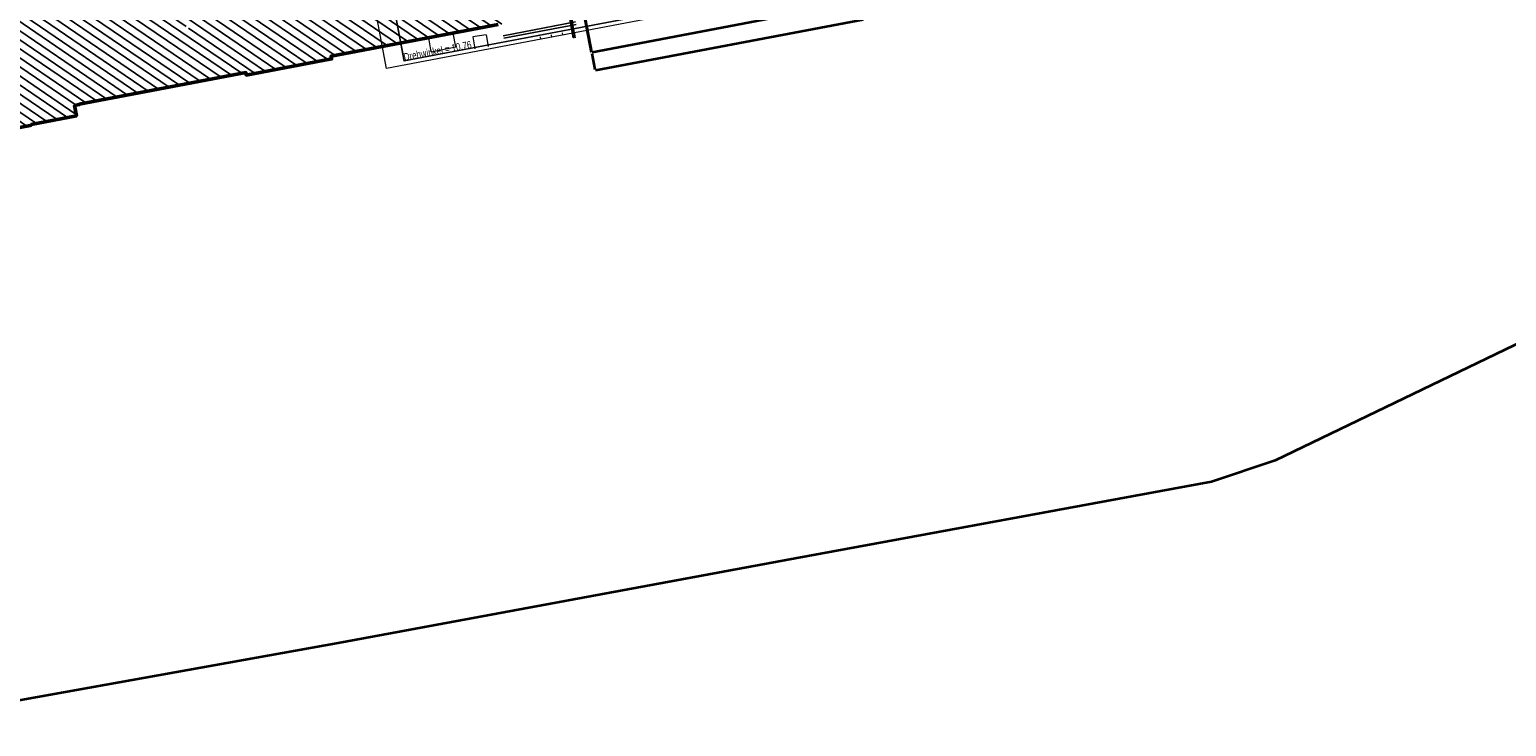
# Model space of a CAD drawing. Extents: x 3503752 to 3504470, y 5375172 to 5375556.
# Tile 3 of 77: x 3504170 to 3504368, y 5375277 to 5375370. Entities that reach past the tile are written whole.
import ezdxf

# ---------------------------------------------------------------- set-up
doc = ezdxf.new("R2010")
doc.units = 0
doc.header["$MEASUREMENT"] = 0
doc.linetypes.add('239', pattern=[2.09, 0.75, -0.18, 0.75, -0.18, 0.05, -0.18])
for name, color, linetype in [('4WB_DB-KANAL', 7, 'Continuous'), ('_4WP_DB_KAB_ABBR', 7, 'Continuous'), ('_4WP_KANCAD', 7, 'Continuous'), ('_OST_1__CLIPPING', 7, 'Continuous'), ('AUSSCHNITT_OST_1', 7, 'Continuous'), ('K_FLURSTUECKE', 7, 'Continuous'), ('K_GEBAEUDE', 7, 'Continuous'), ('V_GEB_UDE', 7, 'Continuous'), ('V_KS-STROM', 7, 'Continuous')]:
    doc.layers.add(name, color=color, linetype=linetype)
doc.styles.add('557', font='TXT', dxfattribs={"width": 0.8, "height": 1})

# ---------------------------------------------------------------- blocks, each defined once
blk = doc.blocks.new('_X71')
at = {"color": 252, "linetype": 'Continuous', "lineweight": 25}
for p, q in [((48.04, 23.73), (49.41, 22.8)), ((49.43, 23.99), (50.8, 23.06)), ((50.82, 24.26), (52.19, 23.33)), ((52.21, 24.52), (53.58, 23.59)), ((53.54, 24.83), (54.18, 24.39)), ((39.99, 21.95), (56.52, 10.7)), ((41.38, 22.22), (56.49, 11.93)), ((42.77, 22.48), (56.23, 13.32)), ((44.06, 22.81), (55.96, 14.71)), ((45.26, 23.2), (55.7, 16.1)), ((46.65, 23.47), (48.75, 22.04)), ((48.96, 21.89), (49.03, 21.85)), ((50.35, 22.16), (50.42, 22.11)), ((51.74, 22.42), (51.81, 22.38)), ((52.75, 21.74), (52.84, 21.68)), ((53.13, 22.69), (53.19, 22.64)), ((54.13, 22), (54.22, 21.94)), ((54.34, 23.07), (54.38, 23.05)), ((54.38, 21.83), (54.64, 21.66)), ((25.31, 19.85), (28.8, 17.47)), ((26.69, 20.11), (28.58, 18.83)), ((28.08, 20.38), (29.87, 19.16)), ((29.47, 20.64), (31.3, 19.4)), ((30.78, 20.96), (30.94, 20.85)), ((31.66, 20.36), (32.73, 19.63)), ((33.05, 20.63), (34.16, 19.87)), ((34.44, 20.89), (35.59, 20.11)), ((35.82, 21.16), (37.02, 20.35)), ((37.21, 21.42), (53.68, 10.21)), ((38.6, 21.69), (55.07, 10.48)), ((49.97, 21.21), (50.71, 20.7)), ((51, 20.5), (55.44, 17.49)), ((51.36, 21.47), (51.45, 21.41)), ((52.39, 20.77), (55.17, 18.88)), ((53.78, 21.04), (54.91, 20.27)), ((19.15, 17.99), (35.62, 6.78)), ((19.67, 18.85), (37.01, 7.04)), ((21.14, 19.06), (38.4, 7.31)), ((22.53, 19.32), (39.79, 7.57)), ((23.92, 19.58), (41.18, 7.84)), ((33.65, 17.8), (46.74, 8.89)), ((35.07, 18.04), (48.12, 9.16)), ((36.5, 18.28), (49.51, 9.42)), ((37.93, 18.51), (50.9, 9.69)), ((38.02, 19.66), (52.29, 9.95)), ((6.31, 15.84), (6.65, 15.61)), ((8.04, 15.87), (24.91, 4.4)), ((9.43, 16.14), (26.3, 4.66)), ((10.82, 16.4), (27.69, 4.92)), ((12.21, 16.67), (29.08, 5.19)), ((13.59, 16.93), (30.47, 5.45)), ((14.98, 17.2), (31.86, 5.71)), ((16.37, 17.46), (33.25, 5.98)), ((17.76, 17.73), (34.23, 6.52)), ((29.36, 17.09), (42.57, 8.1)), ((30.79, 17.33), (43.96, 8.37)), ((32.22, 17.57), (45.35, 8.63)), ((-14.37, 14.19), (5.07, 0.96)), ((-13.39, 14.74), (6.45, 1.23)), ((-12.01, 15), (-9.51, 13.3)), ((-10.62, 15.27), (-9.77, 14.69)), ((-3.35, 13.95), (13.4, 2.55)), ((-1.96, 14.22), (14.79, 2.81)), ((-0.58, 14.48), (16.18, 3.08)), ((0.81, 14.75), (17.57, 3.34)), ((2.2, 15.01), (18.96, 3.61)), ((3.59, 15.27), (20.34, 3.87)), ((4.98, 15.54), (21.73, 4.14)), ((6.65, 15.61), (14.31, 10.39)), ((-27.3, 12.1), (-20.21, 7.28)), ((-25.91, 12.37), (-18.82, 7.54)), ((-24.52, 12.63), (-23.72, 12.09)), ((-23.58, 11.99), (-17.42, 7.8)), ((-22.19, 12.26), (-16.03, 8.07)), ((-20.8, 12.52), (-0.4, -1.36)), ((-19.41, 12.78), (-0.43, -0.13)), ((-18.02, 13.04), (0.9, 0.17)), ((-16.63, 13.31), (2.29, 0.44)), ((-15.24, 13.57), (3.68, 0.7)), ((-8.27, 12.46), (7.84, 1.49)), ((-6.88, 12.72), (9.23, 1.76)), ((-5.49, 12.99), (10.62, 2.02)), ((-4.1, 13.25), (12.01, 2.29)), ((-28.35, 11.61), (-21.32, 6.83)), ((-28.1, 10.23), (-8.39, -3.19)), ((14.63, 10.18), (23.52, 4.13)), ((-31.87, 7.96), (-13.92, -4.26)), ((-30.48, 8.22), (-12.54, -3.99)), ((-29.09, 8.48), (-11.16, -3.72)), ((-27.84, 8.85), (-9.77, -3.45)), ((-15.99, 8.04), (-15.5, 7.7)), ((-33.72, 6.8), (-16.69, -4.79)), ((-33.26, 7.69), (-15.31, -4.52)), ((-21.26, 6.79), (-20.27, 6.11)), ((-20.23, 6.08), (-7, -2.92)), ((-20.17, 7.25), (-18.88, 6.37)), ((-18.84, 6.34), (-5.73, -2.58)), ((-18.78, 7.51), (-17.48, 6.63)), ((-17.44, 6.61), (-4.35, -2.31)), ((-17.38, 7.78), (-16.09, 6.9)), ((-16.05, 6.87), (-2.97, -2.04)), ((-15.44, 7.66), (-1.59, -1.77)), ((-33.45, 5.41), (-18.08, -5.06)), ((-33.19, 4.02), (-19.46, -5.33)), ((-32.92, 2.63), (-20.84, -5.59)), ((-32.66, 1.24), (-22.23, -5.86)), ((-32.39, -0.16), (-23.61, -6.13)), ((-32.12, -1.55), (-24.58, -6.68)), ((-31.86, -2.94), (-24.32, -8.07)), ((-31.59, -4.33), (-25.16, -8.71)), ((-31.32, -5.72), (-26.55, -8.97)), ((-31.22, -7), (-27.94, -9.23)), ((-30.97, -8.38), (-29.33, -9.5)), ((-30.72, -9.76), (-30.72, -9.76))]:
    blk.add_line(p, q, dxfattribs=at)

msp = doc.modelspace()

# ---------------------------------------------------------------- linework, layer by layer
at = {"layer": '4WB_DB-KANAL', "color": 7, "linetype": 'Continuous', "lineweight": 25}
for p, q in [((3504239.47, 5375388.65), (3504242.95, 5375369.21)), ((3504239.71, 5375388.7), (3504243.18, 5375369.25))]:
    msp.add_line(p, q, dxfattribs=at)
at = {"layer": '_4WP_DB_KAB_ABBR', "color": 250, "linetype": 'Continuous', "lineweight": 25}
for p, q in [((3504233.59, 5375369.5), (3504243.26, 5375371.36)), ((3504233.59, 5375369.5), (3504243.26, 5375371.36)), ((3504233.66, 5375369.16), (3504243.33, 5375371.01)), ((3504233.66, 5375369.16), (3504243.33, 5375371.01))]:
    msp.add_line(p, q, dxfattribs=at)
at = {"layer": '_4WP_KANCAD', "color": 7, "linetype": '239', "lineweight": 18}
msp.add_lwpolyline([(3504243.25, 5375369.21), (3504239.77, 5375388.59), (3504239.52, 5375388.54), (3504243, 5375369.17)], dxfattribs=at)
at = {"layer": '_OST_1__CLIPPING', "color": 7, "linetype": 'Continuous', "lineweight": 13}
for p, q in [((3504220.38, 5375366.13), (3504203.78, 5375453.46)), ((3504332.77, 5375387.49), (3504220.38, 5375366.13))]:
    msp.add_line(p, q, dxfattribs=at)
at = {"layer": 'AUSSCHNITT_OST_1', "color": 7, "linetype": 'Continuous', "lineweight": 13}
for p, q in [((3504217.98, 5375365.11), (3504201.17, 5375453.53)), ((3504220.34, 5375366.07), (3504203.72, 5375453.5)), ((3504350.6, 5375390.32), (3504217.98, 5375365.11)), ((3504350.02, 5375390.72), (3504220.34, 5375366.07)), ((3504238.61, 5375369.03), (3504238.55, 5375369.33)), ((3504240.08, 5375369.31), (3504240.03, 5375369.61)), ((3504241.56, 5375369.59), (3504241.5, 5375369.89))]:
    msp.add_line(p, q, dxfattribs=at)
at = {"layer": 'K_FLURSTUECKE', "color": 252, "linetype": 'Continuous', "lineweight": 35}
for p, q in [((3504240.93, 5375390.57), (3504245.37, 5375367.31)), ((3504245.37, 5375367.31), (3504240.93, 5375390.57)), ((3504240.93, 5375390.57), (3504245.37, 5375367.31)), ((3504245.37, 5375367.31), (3504240.93, 5375390.57)), ((3504271.26, 5375372.16), (3504245.49, 5375367.23)), ((3504271.26, 5375372.16), (3504245.49, 5375367.23)), ((3504245.94, 5375364.9), (3504281.69, 5375371.66)), ((3504245.94, 5375364.9), (3504281.69, 5375371.66)), ((3504245.41, 5375367.11), (3504245.82, 5375364.98)), ((3504245.41, 5375367.11), (3504245.82, 5375364.98)), ((3504377.05, 5375332.12), (3504336.81, 5375312.71)), ((3504377.05, 5375332.12), (3504336.81, 5375312.71)), ((3504336.81, 5375312.71), (3504328.27, 5375309.87)), ((3504336.81, 5375312.71), (3504328.27, 5375309.87)), ((3504328.27, 5375309.87), (3504272.63, 5375299.59)), ((3504328.27, 5375309.87), (3504272.63, 5375299.59)), ((3504272.63, 5375299.59), (3504211.52, 5375288.29)), ((3504272.63, 5375299.59), (3504211.52, 5375288.29)), ((3504211.52, 5375288.29), (3504149.51, 5375277.15)), ((3504211.52, 5375288.29), (3504149.51, 5375277.15))]:
    msp.add_line(p, q, dxfattribs=at)
at = {"layer": 'K_GEBAEUDE', "color": 252, "linetype": 'Continuous', "lineweight": 50}
for points in [[(3504232.92, 5375370.99), (3504210.56, 5375366.74), (3504210.63, 5375366.4), (3504199.23, 5375364.24), (3504199.17, 5375364.57), (3504176.89, 5375360.33)], [(3504232.92, 5375370.99), (3504210.56, 5375366.74), (3504210.63, 5375366.4), (3504199.23, 5375364.24), (3504199.17, 5375364.57), (3504176.89, 5375360.33)], [(3504176.89, 5375360.33), (3504176.9, 5375360.28), (3504176.26, 5375360.16), (3504176.52, 5375358.8), (3504170.47, 5375357.62), (3504170.44, 5375357.52), (3504170.34, 5375357.5), (3504152.24, 5375354)], [(3504176.89, 5375360.33), (3504176.9, 5375360.28), (3504176.26, 5375360.16), (3504176.52, 5375358.8), (3504170.47, 5375357.62), (3504170.44, 5375357.52), (3504170.34, 5375357.5), (3504152.24, 5375354)]]:
    msp.add_lwpolyline(points, dxfattribs=at)
at = {"layer": 'V_GEB_UDE', "color": 250, "linetype": 'Continuous', "lineweight": 13}
for p, q in [((3504223.63, 5375369.22), (3504226.88, 5375369.83)), ((3504223.96, 5375367.35), (3504223.63, 5375369.22)), ((3504223.96, 5375367.35), (3504227.23, 5375367.99, 322.21)), ((3504227.23, 5375367.99, 322.21), (3504226.88, 5375369.83))]:
    msp.add_line(p, q, dxfattribs=at)
at = {"layer": 'V_KS-STROM', "color": 250, "linetype": 'Continuous', "lineweight": 13}
for p, q in [((3504231.32, 5375369.61, 322.27), (3504229.53, 5375369.34, 322.26)), ((3504229.53, 5375369.34, 322.26), (3504229.77, 5375367.76, 322.26)), ((3504231.32, 5375369.61, 322.27), (3504231.56, 5375368.03, 322.27))]:
    msp.add_line(p, q, dxfattribs=at)

# ---------------------------------------------------------------- block references
at = {"layer": 'K_GEBAEUDE'}
msp.add_blockref('_X71', (3504176.89, 5375360.33), dxfattribs=at)

# ---------------------------------------------------------------- texts
at = {"layer": '_OST_1__CLIPPING', "color": 7, "linetype": 'Continuous', "style": '557', "width": 0.8}
msp.add_text('Drehwinkel = 10.76', height=1, rotation=10.764, dxfattribs=at).set_placement((3504220.38, 5375366.13))

doc.saveas('drawing.dxf')
